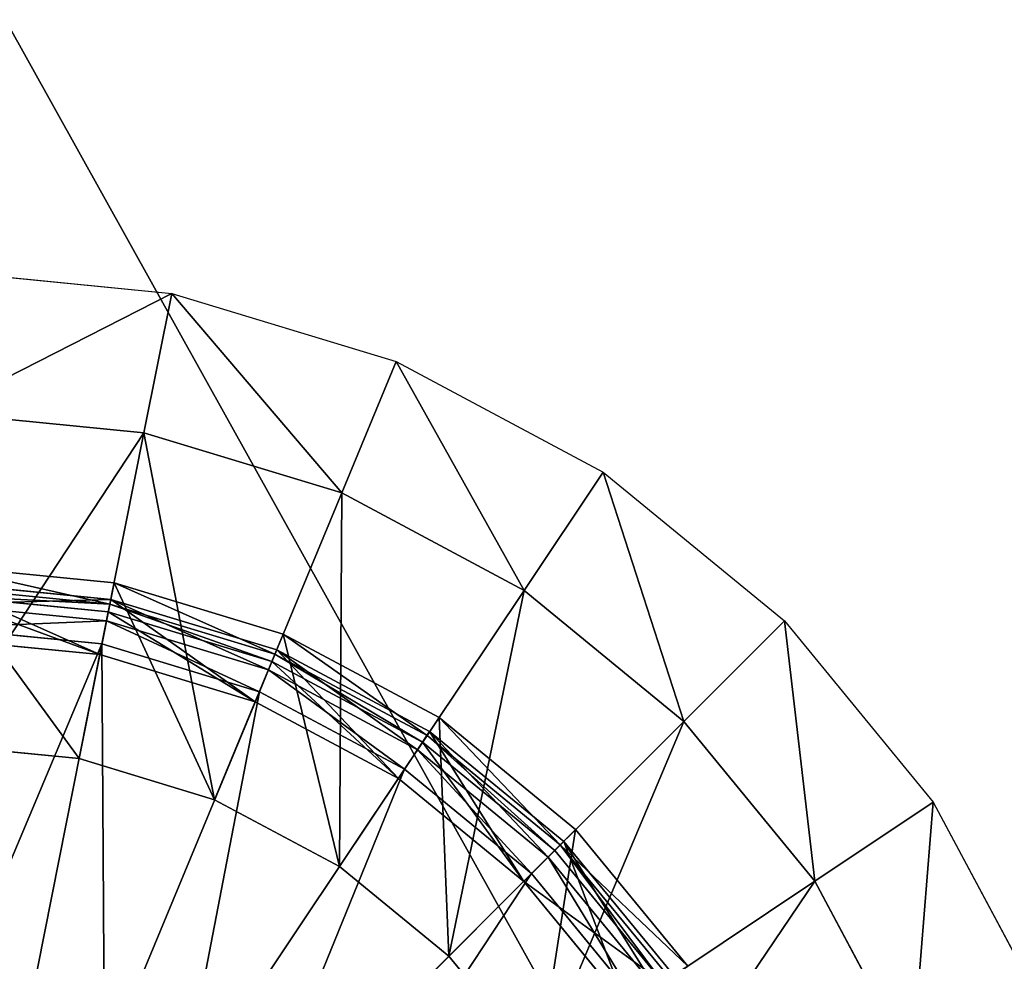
# Model space of a CAD drawing. Extents: x 0 to 35.8, y 0 to 27.5.
# Tile 64 of 256: x 6.8 to 9.8, y 10.6 to 13.4. Entities that reach past the tile are written whole.
import ezdxf

# ---------------------------------------------------------------- set-up
doc = ezdxf.new("R2010")
doc.units = 0
doc.header["$MEASUREMENT"] = 0
doc.layers.get('0').update_dxf_attribs({"color": 13, "linetype": 'CONTINUOUS'})
for name, color, linetype in [('GAS_ELEMENTS_7', 254, 'CONTINUOUS'), ('GAS_ELEMENTS_8', 250, 'CONTINUOUS'), ('RGM8058UC_-_BODY', 252, 'CONTINUOUS')]:
    doc.layers.add(name, color=color, linetype=linetype)

# ---------------------------------------------------------------- blocks, each defined once
blk = doc.blocks.new('RGM8658UC_TRADECAD_V06_DXF')
at = {"layer": 'GAS_ELEMENTS_7', "color": 0}
for p, q in [((6.5756, 12.6612, 6.0313), (7.2813, 12.5917, 6.0313)), ((7.1974, 12.1699, 6.1778), (7.2813, 12.5917, 6.0313)), ((7.1974, 12.1699, 6.1778), (7.2813, 12.5917, 6.0313)), ((7.2813, 12.5917, 6.0313), (7.9599, 12.3858, 6.0313)), ((7.7953, 11.9885, 6.1778), (7.9599, 12.3858, 6.0313)), ((7.7953, 11.9885, 6.1778), (7.9599, 12.3858, 6.0313)), ((7.9599, 12.3858, 6.0313), (8.5853, 12.0516, 6.0313)), ((7.1974, 12.1699, 6.1778), (6.5756, 12.2312, 6.1778)), ((7.1974, 12.1699, 6.1778), (6.5756, 12.2312, 6.1778)), ((7.1974, 12.1699, 6.1778), (7.0015, 11.1854, 6.1778)), ((7.1974, 12.1699, 6.1778), (7.0015, 11.1854, 6.1778)), ((7.7953, 11.9885, 6.1778), (7.1974, 12.1699, 6.1778)), ((7.7953, 11.9885, 6.1778), (7.1974, 12.1699, 6.1778)), ((8.3464, 11.694, 6.1778), (8.5853, 12.0516, 6.0313)), ((8.3464, 11.694, 6.1778), (8.5853, 12.0516, 6.0313)), ((8.5853, 12.0516, 6.0313), (9.1334, 11.6017, 6.0313)), ((7.7953, 11.9885, 6.1778), (7.4111, 11.0611, 6.1778)), ((7.7953, 11.9885, 6.1778), (7.4111, 11.0611, 6.1778)), ((8.3464, 11.694, 6.1778), (7.7953, 11.9885, 6.1778)), ((8.3464, 11.694, 6.1778), (7.7953, 11.9885, 6.1778)), ((7.1072, 11.7165, 6.5065), (6.5756, 11.7688, 6.5065)), ((7.1072, 11.7165, 6.5065), (6.5756, 11.7688, 6.5065)), ((7.0944, 11.6523, 6.8366), (6.5756, 11.7034, 6.8366)), ((7.0944, 11.6523, 6.8366), (6.5756, 11.7034, 6.8366)), ((7.1072, 11.7165, 6.5065), (7.0015, 11.1854, 6.5065)), ((7.1072, 11.7165, 6.5065), (7.0015, 11.1854, 6.5065)), ((7.0944, 11.6523, 6.8366), (7.1072, 11.7165, 6.5065)), ((7.0944, 11.6523, 6.8366), (7.1072, 11.7165, 6.5065)), ((7.6184, 11.5614, 6.5065), (7.1072, 11.7165, 6.5065)), ((7.6184, 11.5614, 6.5065), (7.1072, 11.7165, 6.5065)), ((7.0898, 11.6288, 6.8366), (6.5756, 11.6795, 6.8366)), ((7.0898, 11.6288, 6.8366), (6.5756, 11.6795, 6.8366)), ((8.3464, 11.694, 6.1778), (7.7886, 10.8593, 6.1778)), ((8.3464, 11.694, 6.1778), (7.7886, 10.8593, 6.1778)), ((8.8294, 11.2976, 6.1778), (8.3464, 11.694, 6.1778)), ((8.8294, 11.2976, 6.1778), (8.3464, 11.694, 6.1778)), ((7.0898, 11.6288, 6.8366), (7.0944, 11.6523, 6.8366)), ((7.0898, 11.6288, 6.8366), (7.0944, 11.6523, 6.8366)), ((7.5933, 11.501, 6.8366), (7.0944, 11.6523, 6.8366)), ((7.5933, 11.501, 6.8366), (7.0944, 11.6523, 6.8366)), ((7.064, 11.4996, 7.0842), (7.0898, 11.6288, 6.8366)), ((7.064, 11.4996, 7.0842), (7.0898, 11.6288, 6.8366)), ((7.5842, 11.4789, 6.8366), (7.0898, 11.6288, 6.8366)), ((7.5842, 11.4789, 6.8366), (7.0898, 11.6288, 6.8366)), ((8.8294, 11.2976, 6.1778), (9.1334, 11.6017, 6.0313)), ((8.8294, 11.2976, 6.1778), (9.1334, 11.6017, 6.0313)), ((9.1334, 11.6017, 6.0313), (9.5833, 11.0535, 6.0313)), ((7.6184, 11.5614, 6.5065), (7.4111, 11.0611, 6.5065)), ((7.6184, 11.5614, 6.5065), (7.4111, 11.0611, 6.5065)), ((7.5933, 11.501, 6.8366), (7.6184, 11.5614, 6.5065)), ((7.5933, 11.501, 6.8366), (7.6184, 11.5614, 6.5065)), ((8.0895, 11.3096, 6.5065), (7.6184, 11.5614, 6.5065)), ((8.0895, 11.3096, 6.5065), (7.6184, 11.5614, 6.5065)), ((7.5842, 11.4789, 6.8366), (7.5933, 11.501, 6.8366)), ((7.5842, 11.4789, 6.8366), (7.5933, 11.501, 6.8366)), ((8.0532, 11.2552, 6.8366), (7.5933, 11.501, 6.8366)), ((8.0532, 11.2552, 6.8366), (7.5933, 11.501, 6.8366)), ((7.5338, 11.3571, 7.0842), (7.5842, 11.4789, 6.8366)), ((7.5338, 11.3571, 7.0842), (7.5842, 11.4789, 6.8366)), ((8.0399, 11.2353, 6.8366), (7.5842, 11.4789, 6.8366)), ((8.0399, 11.2353, 6.8366), (7.5842, 11.4789, 6.8366)), ((8.0895, 11.3096, 6.5065), (7.7886, 10.8593, 6.5065)), ((8.0895, 11.3096, 6.5065), (7.7886, 10.8593, 6.5065)), ((8.0532, 11.2552, 6.8366), (8.0895, 11.3096, 6.5065)), ((8.0532, 11.2552, 6.8366), (8.0895, 11.3096, 6.5065)), ((8.5024, 10.9707, 6.5065), (8.0895, 11.3096, 6.5065)), ((8.5024, 10.9707, 6.5065), (8.0895, 11.3096, 6.5065)), ((8.8294, 11.2976, 6.1778), (8.1195, 10.5878, 6.1778)), ((8.8294, 11.2976, 6.1778), (8.1195, 10.5878, 6.1778)), ((9.2257, 10.8146, 6.1778), (8.8294, 11.2976, 6.1778)), ((9.2257, 10.8146, 6.1778), (8.8294, 11.2976, 6.1778)), ((8.0399, 11.2353, 6.8366), (8.0532, 11.2552, 6.8366)), ((8.0399, 11.2353, 6.8366), (8.0532, 11.2552, 6.8366)), ((8.4562, 10.9244, 6.8366), (8.0532, 11.2552, 6.8366)), ((8.4562, 10.9244, 6.8366), (8.0532, 11.2552, 6.8366)), ((6.5756, 11.2273, 6.1778), (7.0015, 11.1854, 6.1778)), ((7.0015, 11.1854, 6.5065), (6.5756, 11.2273, 6.5065)), ((6.5756, 11.2273, 6.1778), (7.0015, 11.1854, 6.1778)), ((7.0015, 11.1854, 6.5065), (6.5756, 11.2273, 6.5065)), ((7.9666, 11.1257, 7.0842), (8.0399, 11.2353, 6.8366)), ((7.9666, 11.1257, 7.0842), (8.0399, 11.2353, 6.8366)), ((8.4393, 10.9075, 6.8366), (8.0399, 11.2353, 6.8366)), ((8.4393, 10.9075, 6.8366), (8.0399, 11.2353, 6.8366)), ((7.0015, 11.1854, 6.1778), (7.0015, 11.1854, 6.5065)), ((7.0015, 11.1854, 6.1778), (7.0015, 11.1854, 6.5065)), ((7.0015, 11.1854, 6.1778), (7.4111, 11.0611, 6.1778)), ((7.4111, 11.0611, 6.5065), (7.0015, 11.1854, 6.5065)), ((7.0015, 11.1854, 6.1778), (7.4111, 11.0611, 6.1778)), ((7.4111, 11.0611, 6.5065), (7.0015, 11.1854, 6.5065)), ((7.4111, 11.0611, 6.1778), (7.4111, 11.0611, 6.5065)), ((7.4111, 11.0611, 6.1778), (7.4111, 11.0611, 6.5065)), ((7.4111, 11.0611, 6.1778), (7.7886, 10.8593, 6.1778)), ((7.7886, 10.8593, 6.5065), (7.4111, 11.0611, 6.5065)), ((7.4111, 11.0611, 6.1778), (7.7886, 10.8593, 6.1778)), ((7.7886, 10.8593, 6.5065), (7.4111, 11.0611, 6.5065)), ((9.2257, 10.8146, 6.1778), (9.5833, 11.0535, 6.0313)), ((9.2257, 10.8146, 6.1778), (9.5833, 11.0535, 6.0313)), ((9.5833, 11.0535, 6.0313), (9.9176, 10.4281, 6.0313)), ((8.5024, 10.9707, 6.5065), (8.1195, 10.5878, 6.5065)), ((8.5024, 10.9707, 6.5065), (8.1195, 10.5878, 6.5065)), ((8.4562, 10.9244, 6.8366), (8.5024, 10.9707, 6.5065)), ((8.4562, 10.9244, 6.8366), (8.5024, 10.9707, 6.5065)), ((8.8413, 10.5577, 6.5065), (8.5024, 10.9707, 6.5065)), ((8.8413, 10.5577, 6.5065), (8.5024, 10.9707, 6.5065)), ((8.4393, 10.9075, 6.8366), (8.4562, 10.9244, 6.8366)), ((8.4393, 10.9075, 6.8366), (8.4562, 10.9244, 6.8366)), ((8.7869, 10.5214, 6.8366), (8.4562, 10.9244, 6.8366)), ((8.7869, 10.5214, 6.8366), (8.4562, 10.9244, 6.8366)), ((8.3461, 10.8143, 7.0842), (8.4393, 10.9075, 6.8366)), ((8.3461, 10.8143, 7.0842), (8.4393, 10.9075, 6.8366)), ((8.767, 10.5081, 6.8366), (8.4393, 10.9075, 6.8366)), ((8.767, 10.5081, 6.8366), (8.4393, 10.9075, 6.8366)), ((7.7886, 10.8593, 6.1778), (7.7886, 10.8593, 6.5065)), ((7.7886, 10.8593, 6.1778), (7.7886, 10.8593, 6.5065)), ((7.7886, 10.8593, 6.1778), (8.1195, 10.5878, 6.1778)), ((8.1195, 10.5878, 6.5065), (7.7886, 10.8593, 6.5065)), ((7.7886, 10.8593, 6.1778), (8.1195, 10.5878, 6.1778)), ((8.1195, 10.5878, 6.5065), (7.7886, 10.8593, 6.5065)), ((9.2257, 10.8146, 6.1778), (8.3911, 10.2569, 6.1778)), ((9.2257, 10.8146, 6.1778), (8.3911, 10.2569, 6.1778)), ((9.5203, 10.2636, 6.1778), (9.2257, 10.8146, 6.1778)), ((9.5203, 10.2636, 6.1778), (9.2257, 10.8146, 6.1778)), ((8.1195, 10.5878, 6.1778), (8.1195, 10.5878, 6.5065)), ((8.1195, 10.5878, 6.1778), (8.1195, 10.5878, 6.5065)), ((8.1195, 10.5878, 6.1778), (8.3911, 10.2569, 6.1778)), ((8.3911, 10.2569, 6.5065), (8.1195, 10.5878, 6.5065)), ((8.1195, 10.5878, 6.1778), (8.3911, 10.2569, 6.1778)), ((8.3911, 10.2569, 6.5065), (8.1195, 10.5878, 6.5065))]:
    blk.add_line(p, q, dxfattribs=at)
at = {"layer": 'GAS_ELEMENTS_8', "color": 0}
for p, q in [((7.0973, 11.6666, 7.0842), (6.5756, 11.718, 7.0842)), ((7.0973, 11.6666, 7.152), (6.5756, 11.718, 7.152)), ((7.0973, 11.6666, 7.0842), (6.5756, 11.718, 7.0842)), ((7.0973, 11.6666, 7.152), (6.5756, 11.718, 7.152)), ((7.0844, 11.6018, 7.216), (6.5756, 11.6519, 7.216)), ((7.0844, 11.6018, 7.216), (6.5756, 11.6519, 7.216)), ((7.0973, 11.6666, 7.0842), (7.064, 11.4996, 7.0842)), ((7.0973, 11.6666, 7.0842), (7.064, 11.4996, 7.0842)), ((7.0844, 11.6018, 7.216), (7.0973, 11.6666, 7.152)), ((7.0844, 11.6018, 7.216), (7.0973, 11.6666, 7.152)), ((7.5989, 11.5144, 7.0842), (7.0973, 11.6666, 7.0842)), ((7.5989, 11.5144, 7.152), (7.0973, 11.6666, 7.152)), ((7.0973, 11.6666, 7.152), (7.0973, 11.6666, 7.0842)), ((7.5989, 11.5144, 7.0842), (7.0973, 11.6666, 7.0842)), ((7.0973, 11.6666, 7.152), (7.0973, 11.6666, 7.0842)), ((7.5989, 11.5144, 7.152), (7.0973, 11.6666, 7.152)), ((7.0705, 11.532, 7.2264), (6.5756, 11.5807, 7.2264)), ((7.0705, 11.532, 7.2264), (6.5756, 11.5807, 7.2264)), ((7.0705, 11.532, 7.2264), (7.0844, 11.6018, 7.216)), ((7.0705, 11.532, 7.2264), (7.0844, 11.6018, 7.216)), ((7.5736, 11.4534, 7.216), (7.0844, 11.6018, 7.216)), ((7.5736, 11.4534, 7.216), (7.0844, 11.6018, 7.216)), ((7.064, 11.4996, 7.0842), (6.5756, 11.5477, 7.0842)), ((7.064, 11.4996, 7.0842), (6.5756, 11.5477, 7.0842)), ((6.8319, 10.3327, 6.8996), (7.0705, 11.532, 7.2264)), ((6.8319, 10.3327, 6.8996), (7.0705, 11.532, 7.2264)), ((7.5464, 11.3876, 7.2264), (7.0705, 11.532, 7.2264)), ((7.5464, 11.3876, 7.2264), (7.0705, 11.532, 7.2264)), ((7.5338, 11.3571, 7.0842), (7.064, 11.4996, 7.0842)), ((7.5338, 11.3571, 7.0842), (7.064, 11.4996, 7.0842)), ((7.5989, 11.5144, 7.0842), (7.5338, 11.3571, 7.0842)), ((7.5989, 11.5144, 7.0842), (7.5338, 11.3571, 7.0842)), ((7.5736, 11.4534, 7.216), (7.5989, 11.5144, 7.152)), ((7.5736, 11.4534, 7.216), (7.5989, 11.5144, 7.152)), ((8.0612, 11.2673, 7.0842), (7.5989, 11.5144, 7.0842)), ((8.0612, 11.2673, 7.152), (7.5989, 11.5144, 7.152)), ((7.5989, 11.5144, 7.152), (7.5989, 11.5144, 7.0842)), ((8.0612, 11.2673, 7.0842), (7.5989, 11.5144, 7.0842)), ((7.5989, 11.5144, 7.152), (7.5989, 11.5144, 7.0842)), ((8.0612, 11.2673, 7.152), (7.5989, 11.5144, 7.152)), ((7.5464, 11.3876, 7.2264), (7.5736, 11.4534, 7.216)), ((7.5464, 11.3876, 7.2264), (7.5736, 11.4534, 7.216)), ((8.0246, 11.2124, 7.216), (7.5736, 11.4534, 7.216)), ((8.0246, 11.2124, 7.216), (7.5736, 11.4534, 7.216)), ((7.0784, 10.2579, 6.8996), (7.5464, 11.3876, 7.2264)), ((7.0784, 10.2579, 6.8996), (7.5464, 11.3876, 7.2264)), ((7.985, 11.1532, 7.2264), (7.5464, 11.3876, 7.2264)), ((7.985, 11.1532, 7.2264), (7.5464, 11.3876, 7.2264)), ((7.9666, 11.1257, 7.0842), (7.5338, 11.3571, 7.0842)), ((7.9666, 11.1257, 7.0842), (7.5338, 11.3571, 7.0842)), ((8.0612, 11.2673, 7.0842), (7.9666, 11.1257, 7.0842)), ((8.0612, 11.2673, 7.0842), (7.9666, 11.1257, 7.0842)), ((8.0246, 11.2124, 7.216), (8.0612, 11.2673, 7.152)), ((8.0246, 11.2124, 7.216), (8.0612, 11.2673, 7.152)), ((8.4665, 10.9347, 7.0842), (8.0612, 11.2673, 7.0842)), ((8.4665, 10.9347, 7.152), (8.0612, 11.2673, 7.152)), ((8.0612, 11.2673, 7.152), (8.0612, 11.2673, 7.0842)), ((8.4665, 10.9347, 7.0842), (8.0612, 11.2673, 7.0842)), ((8.0612, 11.2673, 7.152), (8.0612, 11.2673, 7.0842)), ((8.4665, 10.9347, 7.152), (8.0612, 11.2673, 7.152)), ((7.985, 11.1532, 7.2264), (8.0246, 11.2124, 7.216)), ((7.985, 11.1532, 7.2264), (8.0246, 11.2124, 7.216)), ((8.4198, 10.888, 7.216), (8.0246, 11.2124, 7.216)), ((8.4198, 10.888, 7.216), (8.0246, 11.2124, 7.216)), ((7.3056, 10.1365, 6.8996), (7.985, 11.1532, 7.2264)), ((7.3056, 10.1365, 6.8996), (7.985, 11.1532, 7.2264)), ((8.3694, 10.8377, 7.2264), (7.985, 11.1532, 7.2264)), ((8.3694, 10.8377, 7.2264), (7.985, 11.1532, 7.2264)), ((8.3461, 10.8143, 7.0842), (7.9666, 11.1257, 7.0842)), ((8.3461, 10.8143, 7.0842), (7.9666, 11.1257, 7.0842)), ((8.4665, 10.9347, 7.0842), (8.3461, 10.8143, 7.0842)), ((8.4665, 10.9347, 7.0842), (8.3461, 10.8143, 7.0842)), ((8.4198, 10.888, 7.216), (8.4665, 10.9347, 7.152)), ((8.4198, 10.888, 7.216), (8.4665, 10.9347, 7.152)), ((8.799, 10.5295, 7.0842), (8.4665, 10.9347, 7.0842)), ((8.799, 10.5295, 7.152), (8.4665, 10.9347, 7.152)), ((8.4665, 10.9347, 7.152), (8.4665, 10.9347, 7.0842)), ((8.799, 10.5295, 7.0842), (8.4665, 10.9347, 7.0842)), ((8.4665, 10.9347, 7.152), (8.4665, 10.9347, 7.0842)), ((8.799, 10.5295, 7.152), (8.4665, 10.9347, 7.152)), ((8.3694, 10.8377, 7.2264), (8.4198, 10.888, 7.216)), ((8.3694, 10.8377, 7.2264), (8.4198, 10.888, 7.216)), ((8.7441, 10.4928, 7.216), (8.4198, 10.888, 7.216)), ((8.7441, 10.4928, 7.216), (8.4198, 10.888, 7.216)), ((7.5048, 9.973, 6.8996), (8.3694, 10.8377, 7.2264)), ((7.5048, 9.973, 6.8996), (8.3694, 10.8377, 7.2264)), ((8.6849, 10.4532, 7.2264), (8.3694, 10.8377, 7.2264)), ((8.6849, 10.4532, 7.2264), (8.3694, 10.8377, 7.2264)), ((8.6575, 10.4349, 7.0842), (8.3461, 10.8143, 7.0842)), ((8.6575, 10.4349, 7.0842), (8.3461, 10.8143, 7.0842))]:
    blk.add_line(p, q, dxfattribs=at)
at = {"layer": 'GAS_ELEMENTS_7', "color": 254}
mesh = blk.add_polyface(dxfattribs=at)
corners = [(7.2813, 12.5917, 6.0313), (6.5756, 12.2312, 6.1778), (6.5756, 12.6612, 6.0313), (7.1974, 12.1699, 6.1778)]
mesh.append_faces([[corners[k] for k in face] for face in [(0, 1, 2), (1, 0, 3)]], dxfattribs={"vtx0": -1, "color": 254})
mesh = blk.add_polyface(dxfattribs=at)
corners = [(7.2813, 12.5917, 6.0313), (7.7953, 11.9885, 6.1778), (7.1974, 12.1699, 6.1778), (7.9599, 12.3858, 6.0313)]
mesh.append_faces([[corners[k] for k in face] for face in [(0, 1, 2), (1, 0, 3)]], dxfattribs={"vtx0": -1, "color": 254})
mesh = blk.add_polyface(dxfattribs=at)
corners = [(7.9599, 12.3858, 6.0313), (8.3464, 11.694, 6.1778), (7.7953, 11.9885, 6.1778), (8.5853, 12.0516, 6.0313)]
mesh.append_faces([[corners[k] for k in face] for face in [(0, 1, 2), (1, 0, 3)]], dxfattribs={"vtx0": -1, "color": 254})
mesh = blk.add_polyface(dxfattribs=at)
corners = [(7.1974, 12.1699, 6.1778), (6.5756, 11.2273, 6.1778), (6.5756, 12.2312, 6.1778), (7.0015, 11.1854, 6.1778)]
mesh.append_faces([[corners[k] for k in face] for face in [(0, 1, 2), (1, 0, 3)]], dxfattribs={"vtx0": -1, "color": 254})
mesh = blk.add_polyface(dxfattribs=at)
corners = [(7.1974, 12.1699, 6.1778), (7.4111, 11.0611, 6.1778), (7.0015, 11.1854, 6.1778), (7.7953, 11.9885, 6.1778)]
mesh.append_faces([[corners[k] for k in face] for face in [(0, 1, 2), (1, 0, 3)]], dxfattribs={"vtx0": -1, "color": 254})
mesh = blk.add_polyface(dxfattribs=at)
corners = [(8.5853, 12.0516, 6.0313), (8.8294, 11.2976, 6.1778), (8.3464, 11.694, 6.1778), (9.1334, 11.6017, 6.0313)]
mesh.append_faces([[corners[k] for k in face] for face in [(0, 1, 2), (1, 0, 3)]], dxfattribs={"vtx0": -1, "color": 254})
mesh = blk.add_polyface(dxfattribs=at)
corners = [(7.7953, 11.9885, 6.1778), (7.7886, 10.8593, 6.1778), (7.4111, 11.0611, 6.1778), (8.3464, 11.694, 6.1778)]
mesh.append_faces([[corners[k] for k in face] for face in [(0, 1, 2), (1, 0, 3)]], dxfattribs={"vtx0": -1, "color": 254})
mesh = blk.add_polyface(dxfattribs=at)
corners = [(7.0015, 11.1854, 6.5065), (6.5756, 11.7688, 6.5065), (6.5756, 11.2273, 6.5065), (7.1072, 11.7165, 6.5065)]
mesh.append_faces([[corners[k] for k in face] for face in [(0, 1, 2), (1, 0, 3)]], dxfattribs={"vtx0": -1, "color": 254})
mesh = blk.add_polyface(dxfattribs=at)
corners = [(7.0944, 11.6523, 6.8366), (6.5756, 11.7688, 6.5065), (7.1072, 11.7165, 6.5065), (6.5756, 11.7034, 6.8366)]
mesh.append_faces([[corners[k] for k in face] for face in [(0, 1, 2), (1, 0, 3)]], dxfattribs={"vtx0": -1, "color": 254})
mesh = blk.add_polyface(dxfattribs=at)
corners = [(7.0944, 11.6523, 6.8366), (6.5756, 11.6795, 6.8366), (6.5756, 11.7034, 6.8366), (7.0898, 11.6288, 6.8366)]
mesh.append_faces([[corners[k] for k in face] for face in [(0, 1, 2), (1, 0, 3)]], dxfattribs={"vtx0": -1, "color": 254})
mesh = blk.add_polyface(dxfattribs=at)
corners = [(7.4111, 11.0611, 6.5065), (7.1072, 11.7165, 6.5065), (7.0015, 11.1854, 6.5065), (7.6184, 11.5614, 6.5065)]
mesh.append_faces([[corners[k] for k in face] for face in [(0, 1, 2), (1, 0, 3)]], dxfattribs={"vtx0": -1, "color": 254})
mesh = blk.add_polyface(dxfattribs=at)
corners = [(7.5933, 11.501, 6.8366), (7.1072, 11.7165, 6.5065), (7.6184, 11.5614, 6.5065), (7.0944, 11.6523, 6.8366)]
mesh.append_faces([[corners[k] for k in face] for face in [(0, 1, 2), (1, 0, 3)]], dxfattribs={"vtx0": -1, "color": 254})
mesh = blk.add_polyface(dxfattribs=at)
corners = [(7.064, 11.4996, 7.0842), (6.5756, 11.6795, 6.8366), (7.0898, 11.6288, 6.8366), (6.5756, 11.5477, 7.0842)]
mesh.append_faces([[corners[k] for k in face] for face in [(0, 1, 2), (1, 0, 3)]], dxfattribs={"vtx0": -1, "color": 254})
mesh = blk.add_polyface(dxfattribs=at)
corners = [(8.3464, 11.694, 6.1778), (8.1195, 10.5878, 6.1778), (7.7886, 10.8593, 6.1778), (8.8294, 11.2976, 6.1778)]
mesh.append_faces([[corners[k] for k in face] for face in [(0, 1, 2), (1, 0, 3)]], dxfattribs={"vtx0": -1, "color": 254})
mesh = blk.add_polyface(dxfattribs=at)
corners = [(7.0944, 11.6523, 6.8366), (7.5842, 11.4789, 6.8366), (7.0898, 11.6288, 6.8366), (7.5933, 11.501, 6.8366)]
mesh.append_faces([[corners[k] for k in face] for face in [(0, 1, 2), (1, 0, 3)]], dxfattribs={"vtx0": -1, "color": 254})
mesh = blk.add_polyface(dxfattribs=at)
corners = [(7.5338, 11.3571, 7.0842), (7.0898, 11.6288, 6.8366), (7.5842, 11.4789, 6.8366), (7.064, 11.4996, 7.0842)]
mesh.append_faces([[corners[k] for k in face] for face in [(0, 1, 2), (1, 0, 3)]], dxfattribs={"vtx0": -1, "color": 254})
mesh = blk.add_polyface(dxfattribs=at)
corners = [(9.1334, 11.6017, 6.0313), (9.2257, 10.8146, 6.1778), (8.8294, 11.2976, 6.1778), (9.5833, 11.0535, 6.0313)]
mesh.append_faces([[corners[k] for k in face] for face in [(0, 1, 2), (1, 0, 3)]], dxfattribs={"vtx0": -1, "color": 254})
mesh = blk.add_polyface(dxfattribs=at)
corners = [(7.7886, 10.8593, 6.5065), (7.6184, 11.5614, 6.5065), (7.4111, 11.0611, 6.5065), (8.0895, 11.3096, 6.5065)]
mesh.append_faces([[corners[k] for k in face] for face in [(0, 1, 2), (1, 0, 3)]], dxfattribs={"vtx0": -1, "color": 254})
mesh = blk.add_polyface(dxfattribs=at)
corners = [(8.0532, 11.2552, 6.8366), (7.6184, 11.5614, 6.5065), (8.0895, 11.3096, 6.5065), (7.5933, 11.501, 6.8366)]
mesh.append_faces([[corners[k] for k in face] for face in [(0, 1, 2), (1, 0, 3)]], dxfattribs={"vtx0": -1, "color": 254})
mesh = blk.add_polyface(dxfattribs=at)
corners = [(7.5933, 11.501, 6.8366), (8.0399, 11.2353, 6.8366), (7.5842, 11.4789, 6.8366), (8.0532, 11.2552, 6.8366)]
mesh.append_faces([[corners[k] for k in face] for face in [(0, 1, 2), (1, 0, 3)]], dxfattribs={"vtx0": -1, "color": 254})
mesh = blk.add_polyface(dxfattribs=at)
corners = [(7.9666, 11.1257, 7.0842), (7.5842, 11.4789, 6.8366), (8.0399, 11.2353, 6.8366), (7.5338, 11.3571, 7.0842)]
mesh.append_faces([[corners[k] for k in face] for face in [(0, 1, 2), (1, 0, 3)]], dxfattribs={"vtx0": -1, "color": 254})
mesh = blk.add_polyface(dxfattribs=at)
corners = [(8.1195, 10.5878, 6.5065), (8.0895, 11.3096, 6.5065), (7.7886, 10.8593, 6.5065), (8.5024, 10.9707, 6.5065)]
mesh.append_faces([[corners[k] for k in face] for face in [(0, 1, 2), (1, 0, 3)]], dxfattribs={"vtx0": -1, "color": 254})
mesh = blk.add_polyface(dxfattribs=at)
corners = [(8.4562, 10.9244, 6.8366), (8.0895, 11.3096, 6.5065), (8.5024, 10.9707, 6.5065), (8.0532, 11.2552, 6.8366)]
mesh.append_faces([[corners[k] for k in face] for face in [(0, 1, 2), (1, 0, 3)]], dxfattribs={"vtx0": -1, "color": 254})
mesh = blk.add_polyface(dxfattribs=at)
corners = [(8.8294, 11.2976, 6.1778), (8.3911, 10.2569, 6.1778), (8.1195, 10.5878, 6.1778), (9.2257, 10.8146, 6.1778)]
mesh.append_faces([[corners[k] for k in face] for face in [(0, 1, 2), (1, 0, 3)]], dxfattribs={"vtx0": -1, "color": 254})
mesh = blk.add_polyface(dxfattribs=at)
corners = [(8.0532, 11.2552, 6.8366), (8.4393, 10.9075, 6.8366), (8.0399, 11.2353, 6.8366), (8.4562, 10.9244, 6.8366)]
mesh.append_faces([[corners[k] for k in face] for face in [(0, 1, 2), (1, 0, 3)]], dxfattribs={"vtx0": -1, "color": 254})
mesh = blk.add_polyface(dxfattribs=at)
corners = [(7.0015, 11.1854, 6.5065), (6.5756, 11.2273, 6.1778), (7.0015, 11.1854, 6.1778), (6.5756, 11.2273, 6.5065)]
mesh.append_faces([[corners[k] for k in face] for face in [(0, 1, 2), (1, 0, 3)]], dxfattribs={"vtx0": -1, "color": 254})
mesh = blk.add_polyface(dxfattribs=at)
corners = [(8.3461, 10.8143, 7.0842), (8.0399, 11.2353, 6.8366), (8.4393, 10.9075, 6.8366), (7.9666, 11.1257, 7.0842)]
mesh.append_faces([[corners[k] for k in face] for face in [(0, 1, 2), (1, 0, 3)]], dxfattribs={"vtx0": -1, "color": 254})
mesh = blk.add_polyface(dxfattribs=at)
corners = [(7.4111, 11.0611, 6.5065), (7.0015, 11.1854, 6.1778), (7.4111, 11.0611, 6.1778), (7.0015, 11.1854, 6.5065)]
mesh.append_faces([[corners[k] for k in face] for face in [(0, 1, 2), (1, 0, 3)]], dxfattribs={"vtx0": -1, "color": 254})
mesh = blk.add_polyface(dxfattribs=at)
corners = [(7.7886, 10.8593, 6.5065), (7.4111, 11.0611, 6.1778), (7.7886, 10.8593, 6.1778), (7.4111, 11.0611, 6.5065)]
mesh.append_faces([[corners[k] for k in face] for face in [(0, 1, 2), (1, 0, 3)]], dxfattribs={"vtx0": -1, "color": 254})
mesh = blk.add_polyface(dxfattribs=at)
corners = [(9.5833, 11.0535, 6.0313), (9.5203, 10.2636, 6.1778), (9.2257, 10.8146, 6.1778), (9.9176, 10.4281, 6.0313)]
mesh.append_faces([[corners[k] for k in face] for face in [(0, 1, 2), (1, 0, 3)]], dxfattribs={"vtx0": -1, "color": 254})
mesh = blk.add_polyface(dxfattribs=at)
corners = [(8.3911, 10.2569, 6.5065), (8.5024, 10.9707, 6.5065), (8.1195, 10.5878, 6.5065), (8.8413, 10.5577, 6.5065)]
mesh.append_faces([[corners[k] for k in face] for face in [(0, 1, 2), (1, 0, 3)]], dxfattribs={"vtx0": -1, "color": 254})
mesh = blk.add_polyface(dxfattribs=at)
corners = [(8.4562, 10.9244, 6.8366), (8.8413, 10.5577, 6.5065), (8.7869, 10.5214, 6.8366), (8.5024, 10.9707, 6.5065)]
mesh.append_faces([[corners[k] for k in face] for face in [(0, 1, 2), (1, 0, 3)]], dxfattribs={"vtx0": -1, "color": 254})
mesh = blk.add_polyface(dxfattribs=at)
corners = [(8.4562, 10.9244, 6.8366), (8.767, 10.5081, 6.8366), (8.4393, 10.9075, 6.8366), (8.7869, 10.5214, 6.8366)]
mesh.append_faces([[corners[k] for k in face] for face in [(0, 1, 2), (1, 0, 3)]], dxfattribs={"vtx0": -1, "color": 254})
mesh = blk.add_polyface(dxfattribs=at)
corners = [(8.3461, 10.8143, 7.0842), (8.767, 10.5081, 6.8366), (8.6575, 10.4349, 7.0842), (8.4393, 10.9075, 6.8366)]
mesh.append_faces([[corners[k] for k in face] for face in [(0, 1, 2), (1, 0, 3)]], dxfattribs={"vtx0": -1, "color": 254})
mesh = blk.add_polyface(dxfattribs=at)
corners = [(8.1195, 10.5878, 6.5065), (7.7886, 10.8593, 6.1778), (8.1195, 10.5878, 6.1778), (7.7886, 10.8593, 6.5065)]
mesh.append_faces([[corners[k] for k in face] for face in [(0, 1, 2), (1, 0, 3)]], dxfattribs={"vtx0": -1, "color": 254})
mesh = blk.add_polyface(dxfattribs=at)
corners = [(9.2257, 10.8146, 6.1778), (8.5929, 9.8794, 6.1778), (8.3911, 10.2569, 6.1778), (9.5203, 10.2636, 6.1778)]
mesh.append_faces([[corners[k] for k in face] for face in [(0, 1, 2), (1, 0, 3)]], dxfattribs={"vtx0": -1, "color": 254})
mesh = blk.add_polyface(dxfattribs=at)
corners = [(8.1195, 10.5878, 6.5065), (8.3911, 10.2569, 6.1778), (8.3911, 10.2569, 6.5065), (8.1195, 10.5878, 6.1778)]
mesh.append_faces([[corners[k] for k in face] for face in [(0, 1, 2), (1, 0, 3)]], dxfattribs={"vtx0": -1, "color": 254})
at = {"layer": 'GAS_ELEMENTS_8', "color": 250}
mesh = blk.add_polyface(dxfattribs=at)
corners = [(7.064, 11.4996, 7.0842), (6.5756, 11.718, 7.0842), (6.5756, 11.5477, 7.0842), (7.0973, 11.6666, 7.0842)]
mesh.append_faces([[corners[k] for k in face] for face in [(0, 1, 2), (1, 0, 3)]], dxfattribs={"vtx0": -1, "color": 250})
mesh = blk.add_polyface(dxfattribs=at)
corners = [(7.0973, 11.6666, 7.152), (6.5756, 11.718, 7.0842), (7.0973, 11.6666, 7.0842), (6.5756, 11.718, 7.152)]
mesh.append_faces([[corners[k] for k in face] for face in [(0, 1, 2), (1, 0, 3)]], dxfattribs={"vtx0": -1, "color": 250})
mesh = blk.add_polyface(dxfattribs=at)
corners = [(7.0973, 11.6666, 7.152), (6.5756, 11.6519, 7.216), (6.5756, 11.718, 7.152), (7.0844, 11.6018, 7.216)]
mesh.append_faces([[corners[k] for k in face] for face in [(0, 1, 2), (1, 0, 3)]], dxfattribs={"vtx0": -1, "color": 250})
mesh = blk.add_polyface(dxfattribs=at)
corners = [(7.0844, 11.6018, 7.216), (6.5756, 11.5807, 7.2264), (6.5756, 11.6519, 7.216), (7.0705, 11.532, 7.2264)]
mesh.append_faces([[corners[k] for k in face] for face in [(0, 1, 2), (1, 0, 3)]], dxfattribs={"vtx0": -1, "color": 250})
mesh = blk.add_polyface(dxfattribs=at)
corners = [(7.5338, 11.3571, 7.0842), (7.0973, 11.6666, 7.0842), (7.064, 11.4996, 7.0842), (7.5989, 11.5144, 7.0842)]
mesh.append_faces([[corners[k] for k in face] for face in [(0, 1, 2), (1, 0, 3)]], dxfattribs={"vtx0": -1, "color": 250})
mesh = blk.add_polyface(dxfattribs=at)
corners = [(7.0973, 11.6666, 7.152), (7.5736, 11.4534, 7.216), (7.0844, 11.6018, 7.216), (7.5989, 11.5144, 7.152)]
mesh.append_faces([[corners[k] for k in face] for face in [(0, 1, 2), (1, 0, 3)]], dxfattribs={"vtx0": -1, "color": 250})
mesh = blk.add_polyface(dxfattribs=at)
corners = [(7.5989, 11.5144, 7.152), (7.0973, 11.6666, 7.0842), (7.5989, 11.5144, 7.0842), (7.0973, 11.6666, 7.152)]
mesh.append_faces([[corners[k] for k in face] for face in [(0, 1, 2), (1, 0, 3)]], dxfattribs={"vtx0": -1, "color": 250})
mesh = blk.add_polyface(dxfattribs=at)
corners = [(7.0705, 11.532, 7.2264), (6.5756, 10.3579, 6.8996), (6.5756, 11.5807, 7.2264), (6.8319, 10.3327, 6.8996)]
mesh.append_faces([[corners[k] for k in face] for face in [(0, 1, 2), (1, 0, 3)]], dxfattribs={"vtx0": -1, "color": 250})
mesh = blk.add_polyface(dxfattribs=at)
corners = [(7.0844, 11.6018, 7.216), (7.5464, 11.3876, 7.2264), (7.0705, 11.532, 7.2264), (7.5736, 11.4534, 7.216)]
mesh.append_faces([[corners[k] for k in face] for face in [(0, 1, 2), (1, 0, 3)]], dxfattribs={"vtx0": -1, "color": 250})
mesh = blk.add_polyface(dxfattribs=at)
corners = [(7.0705, 11.532, 7.2264), (7.0784, 10.2579, 6.8996), (6.8319, 10.3327, 6.8996), (7.5464, 11.3876, 7.2264)]
mesh.append_faces([[corners[k] for k in face] for face in [(0, 1, 2), (1, 0, 3)]], dxfattribs={"vtx0": -1, "color": 250})
mesh = blk.add_polyface(dxfattribs=at)
corners = [(7.9666, 11.1257, 7.0842), (7.5989, 11.5144, 7.0842), (7.5338, 11.3571, 7.0842), (8.0612, 11.2673, 7.0842)]
mesh.append_faces([[corners[k] for k in face] for face in [(0, 1, 2), (1, 0, 3)]], dxfattribs={"vtx0": -1, "color": 250})
mesh = blk.add_polyface(dxfattribs=at)
corners = [(7.5989, 11.5144, 7.152), (8.0246, 11.2124, 7.216), (7.5736, 11.4534, 7.216), (8.0612, 11.2673, 7.152)]
mesh.append_faces([[corners[k] for k in face] for face in [(0, 1, 2), (1, 0, 3)]], dxfattribs={"vtx0": -1, "color": 250})
mesh = blk.add_polyface(dxfattribs=at)
corners = [(8.0612, 11.2673, 7.152), (7.5989, 11.5144, 7.0842), (8.0612, 11.2673, 7.0842), (7.5989, 11.5144, 7.152)]
mesh.append_faces([[corners[k] for k in face] for face in [(0, 1, 2), (1, 0, 3)]], dxfattribs={"vtx0": -1, "color": 250})
mesh = blk.add_polyface(dxfattribs=at)
corners = [(7.5736, 11.4534, 7.216), (7.985, 11.1532, 7.2264), (7.5464, 11.3876, 7.2264), (8.0246, 11.2124, 7.216)]
mesh.append_faces([[corners[k] for k in face] for face in [(0, 1, 2), (1, 0, 3)]], dxfattribs={"vtx0": -1, "color": 250})
mesh = blk.add_polyface(dxfattribs=at)
corners = [(7.5464, 11.3876, 7.2264), (7.3056, 10.1365, 6.8996), (7.0784, 10.2579, 6.8996), (7.985, 11.1532, 7.2264)]
mesh.append_faces([[corners[k] for k in face] for face in [(0, 1, 2), (1, 0, 3)]], dxfattribs={"vtx0": -1, "color": 250})
mesh = blk.add_polyface(dxfattribs=at)
corners = [(8.3461, 10.8143, 7.0842), (8.0612, 11.2673, 7.0842), (7.9666, 11.1257, 7.0842), (8.4665, 10.9347, 7.0842)]
mesh.append_faces([[corners[k] for k in face] for face in [(0, 1, 2), (1, 0, 3)]], dxfattribs={"vtx0": -1, "color": 250})
mesh = blk.add_polyface(dxfattribs=at)
corners = [(8.0612, 11.2673, 7.152), (8.4198, 10.888, 7.216), (8.0246, 11.2124, 7.216), (8.4665, 10.9347, 7.152)]
mesh.append_faces([[corners[k] for k in face] for face in [(0, 1, 2), (1, 0, 3)]], dxfattribs={"vtx0": -1, "color": 250})
mesh = blk.add_polyface(dxfattribs=at)
corners = [(8.4665, 10.9347, 7.152), (8.0612, 11.2673, 7.0842), (8.4665, 10.9347, 7.0842), (8.0612, 11.2673, 7.152)]
mesh.append_faces([[corners[k] for k in face] for face in [(0, 1, 2), (1, 0, 3)]], dxfattribs={"vtx0": -1, "color": 250})
mesh = blk.add_polyface(dxfattribs=at)
corners = [(8.0246, 11.2124, 7.216), (8.3694, 10.8377, 7.2264), (7.985, 11.1532, 7.2264), (8.4198, 10.888, 7.216)]
mesh.append_faces([[corners[k] for k in face] for face in [(0, 1, 2), (1, 0, 3)]], dxfattribs={"vtx0": -1, "color": 250})
mesh = blk.add_polyface(dxfattribs=at)
corners = [(7.985, 11.1532, 7.2264), (7.5048, 9.973, 6.8996), (7.3056, 10.1365, 6.8996), (8.3694, 10.8377, 7.2264)]
mesh.append_faces([[corners[k] for k in face] for face in [(0, 1, 2), (1, 0, 3)]], dxfattribs={"vtx0": -1, "color": 250})
mesh = blk.add_polyface(dxfattribs=at)
corners = [(8.6575, 10.4349, 7.0842), (8.4665, 10.9347, 7.0842), (8.3461, 10.8143, 7.0842), (8.799, 10.5295, 7.0842)]
mesh.append_faces([[corners[k] for k in face] for face in [(0, 1, 2), (1, 0, 3)]], dxfattribs={"vtx0": -1, "color": 250})
mesh = blk.add_polyface(dxfattribs=at)
corners = [(8.4665, 10.9347, 7.152), (8.7441, 10.4928, 7.216), (8.4198, 10.888, 7.216), (8.799, 10.5295, 7.152)]
mesh.append_faces([[corners[k] for k in face] for face in [(0, 1, 2), (1, 0, 3)]], dxfattribs={"vtx0": -1, "color": 250})
mesh = blk.add_polyface(dxfattribs=at)
corners = [(8.4665, 10.9347, 7.152), (8.799, 10.5295, 7.0842), (8.799, 10.5295, 7.152), (8.4665, 10.9347, 7.0842)]
mesh.append_faces([[corners[k] for k in face] for face in [(0, 1, 2), (1, 0, 3)]], dxfattribs={"vtx0": -1, "color": 250})
mesh = blk.add_polyface(dxfattribs=at)
corners = [(8.4198, 10.888, 7.216), (8.6849, 10.4532, 7.2264), (8.3694, 10.8377, 7.2264), (8.7441, 10.4928, 7.216)]
mesh.append_faces([[corners[k] for k in face] for face in [(0, 1, 2), (1, 0, 3)]], dxfattribs={"vtx0": -1, "color": 250})
mesh = blk.add_polyface(dxfattribs=at)
corners = [(8.3694, 10.8377, 7.2264), (7.6682, 9.7739, 6.8996), (7.5048, 9.973, 6.8996), (8.6849, 10.4532, 7.2264)]
mesh.append_faces([[corners[k] for k in face] for face in [(0, 1, 2), (1, 0, 3)]], dxfattribs={"vtx0": -1, "color": 250})
at = {"layer": 'RGM8058UC_-_BODY', "color": 252}
mesh = blk.add_polyface(dxfattribs=at)
corners = [(12.2007, 3.6756), (0.8357, 24.0972), (0.8357, 3.6756), (12.2007, 24.0972)]
mesh.append_faces([[corners[k] for k in face] for face in [(0, 1, 2), (1, 0, 3)]], dxfattribs={"vtx0": -1, "color": 252})
mesh = blk.add_polyface(dxfattribs=at)
corners = [(11.9257, 23.0972, 6.032), (1.8357, 4.6756, 6.032), (1.8357, 23.0972, 6.032), (11.9257, 4.6756, 6.032)]
mesh.append_faces([[corners[k] for k in face] for face in [(0, 1, 2), (1, 0, 3)]], dxfattribs={"vtx0": -1, "color": 252})

msp = doc.modelspace()

# ---------------------------------------------------------------- block references
at = {"color": 0}
msp.add_blockref('RGM8658UC_TRADECAD_V06_DXF', (0, 0), dxfattribs=at)

doc.saveas('drawing.dxf')
